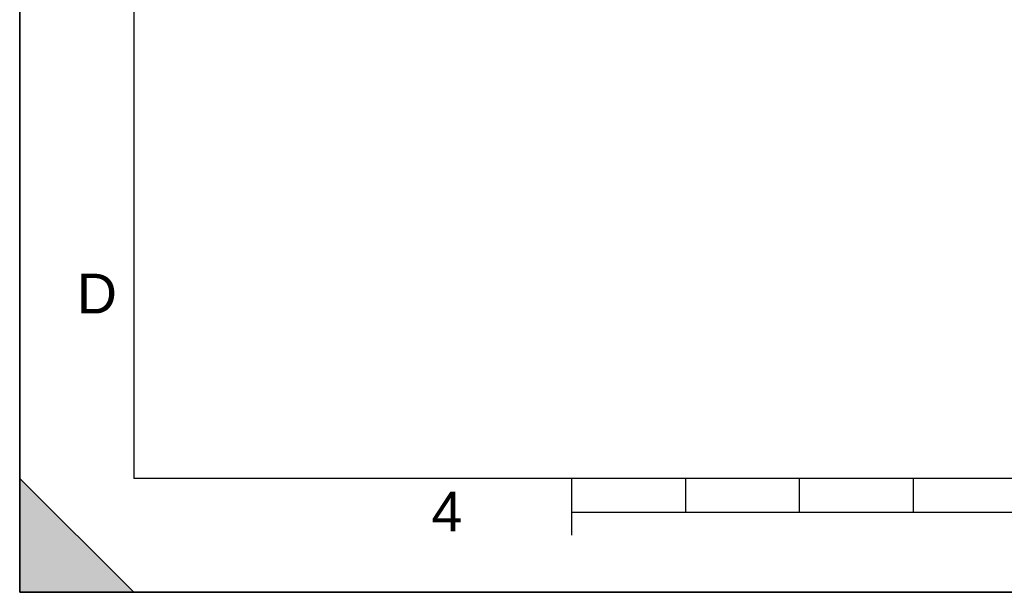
# Model space of a CAD drawing. Header units: millimetres. Extents: x 0 to 297, y 0 to 210.
# Tile 1 of 29: x 0 to 86, y 0 to 50. Entities that reach past the tile are written whole.
import ezdxf

# ---------------------------------------------------------------- set-up
doc = ezdxf.new("R2010")
doc.units = ezdxf.units.MM
doc.header["$LTSCALE"] = 16.335
doc.layers.get('0').update_dxf_attribs({"linetype": 'CONTINUOUS'})
doc.styles.add('TEXTSTYLE_2', font='arial.ttf')

# ---------------------------------------------------------------- blocks, each defined once
blk = doc.blocks.new('MARGEA4_BL0', base_point=(148.514, 105.014))
at = {"color": 7, "linetype": 'Continuous'}
for p, q in [((0.014, 0.014), (0.014, 210.014)), ((0.014, 0.014), (0.014, 210.014)), ((0.014, 210.014), (0.014, 0.014)), ((10.014, 200.014), (10.014, 10.014)), ((0.014, 10.014), (10.014, 0.014)), ((0.014, 0.014), (0.014, 10.014)), ((0.014, 10.014), (10.014, 0.014)), ((287.014, 10.014), (10.014, 10.014)), ((48.514, 5.014), (48.514, 10.014)), ((58.514, 7.014), (58.514, 10.014)), ((68.514, 7.014), (68.514, 10.014)), ((78.514, 7.014), (78.514, 10.014)), ((248.514, 7.014), (48.514, 7.014)), ((297.014, 0.014), (0.014, 0.014)), ((10.014, 0.014), (0.014, 0.014)), ((297.014, 0.014), (0.014, 0.014))]:
    blk.add_line(p, q, dxfattribs=at)
blk.add_solid([(0.014, 10.014), (10.014, 0.014), (0.014, 0.014)], dxfattribs=at)
at = {"color": 7, "linetype": 'Continuous', "style": 'TEXTSTYLE_2', "oblique": 0.00002}
for s, p in [('D', (5.014, 24.514)), ('4', (36.173, 5.349))]:
    blk.add_text(s, height=3.5, dxfattribs=at).set_placement(p)

msp = doc.modelspace()

# ---------------------------------------------------------------- linework, layer by layer
at = {"color": 7, "linetype": 'Continuous'}
for q in [(0, 210), (297, 0)]:
    msp.add_line((0, 0), q, dxfattribs=at)

# ---------------------------------------------------------------- block references
msp.add_blockref('MARGEA4_BL0', (148.514, 105.014), dxfattribs=at)

doc.saveas('drawing.dxf')
